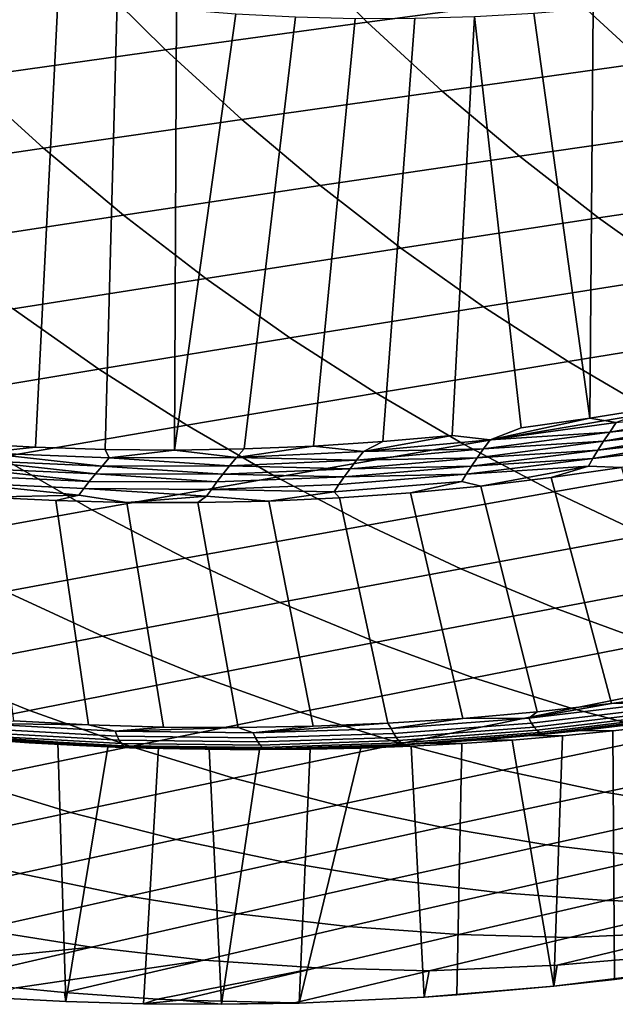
# Model space of a CAD drawing. Header units: metres. Extents: x -240 to 45, y -77 to 27.
# Tile 66 of 256: x -219 to -215, y -22 to -15. Entities that reach past the tile are written whole.
import ezdxf

# ---------------------------------------------------------------- set-up
doc = ezdxf.new("R2010")
doc.units = ezdxf.units.M
doc.layers.add('solid_102011X2', color=7, linetype='CONTINUOUS')

msp = doc.modelspace()

# ---------------------------------------------------------------- linework, layer by layer
at = {"layer": 'solid_102011X2'}
for points in [[(-215.677292, -14.463412, 301.126282), (-217.053131, -14.640381, 299.46698), (-216.565979, -15.124961, 299.124695), (-215.198685, -14.941813, 300.784454)], [(-217.053131, -14.640381, 299.46698), (-218.416519, -14.819223, 297.797821), (-217.920425, -15.309995, 297.455536), (-216.565979, -15.124961, 299.124695)], [(-213.820312, -14.760844, 302.435303), (-215.198685, -14.941813, 300.784454), (-214.704819, -15.397305, 300.431702), (-213.33493, -15.21044, 302.083466)], [(-218.416519, -14.819223, 297.797821), (-219.765701, -14.999675, 296.118256), (-219.260284, -15.496622, 295.776398), (-217.920425, -15.309995, 297.455536)], [(-218.639999, -14.94262, 272.71109), (-218.791824, -17.974382, 272.748962), (-219.257584, -17.948479, 272.865082), (-219.03479, -14.87911, 272.80954)], [(-218.24353, -14.995458, 272.612244), (-218.325455, -17.989119, 272.63266), (-218.791824, -17.974382, 272.748962), (-218.639999, -14.94262, 272.71109)], [(-215.198685, -14.941813, 300.784454), (-216.565979, -15.124961, 299.124695), (-216.063263, -15.586383, 298.771484), (-214.704819, -15.397305, 300.431702)], [(-217.845795, -15.037552, 272.513092), (-217.85881, -17.992682, 272.516327), (-218.325455, -17.989119, 272.63266), (-218.24353, -14.995458, 272.612244)], [(-217.845795, -15.037552, 272.513092), (-217.447021, -15.068887, 272.413666), (-217.85881, -17.992682, 272.516327)], [(-215.448334, -15.063381, 271.915314), (-215.049789, -15.029863, 271.815948), (-215.071915, -17.779783, 271.821472)], [(-215.049789, -15.029863, 271.815948), (-214.652222, -14.985571, 271.716827), (-214.612701, -17.705599, 271.70697), (-215.071915, -17.779783, 271.821472)], [(-217.047516, -15.089417, 272.314056), (-217.392227, -17.985056, 272.399994), (-217.85881, -17.992682, 272.516327), (-217.447021, -15.068887, 272.413666)], [(-216.647629, -15.099138, 272.214355), (-216.926041, -17.966259, 272.283752), (-217.392227, -17.985056, 272.399994), (-217.047516, -15.089417, 272.314056)], [(-216.247559, -15.098037, 272.114594), (-216.460571, -17.936283, 272.167694), (-216.926041, -17.966259, 272.283752), (-216.647629, -15.099138, 272.214355)], [(-215.847748, -15.08612, 272.014923), (-215.996185, -17.895187, 272.05191), (-216.460571, -17.936283, 272.167694), (-216.247559, -15.098037, 272.114594)], [(-215.741501, -17.924292, 271.991669), (-215.996185, -17.895187, 272.05191), (-215.847748, -15.08612, 272.014923), (-215.533188, -17.842997, 271.936493)], [(-215.847748, -15.08612, 272.014923), (-215.448334, -15.063381, 271.915314), (-215.071915, -17.779783, 271.821472), (-215.533188, -17.842997, 271.936493)], [(-216.565979, -15.124961, 299.124695), (-217.920425, -15.309995, 297.455536), (-217.408478, -15.77735, 297.102264), (-216.063263, -15.586383, 298.771484)], [(-217.920425, -15.309995, 297.455536), (-219.260284, -15.496622, 295.776398), (-218.738693, -15.969887, 295.423553), (-217.408478, -15.77735, 297.102264)], [(-214.704819, -15.397305, 300.431702), (-216.063263, -15.586383, 298.771484), (-215.545746, -16.023918, 298.407867), (-214.196426, -15.829173, 300.068573)], [(-219.260284, -15.496622, 295.776398), (-220.58371, -15.684548, 294.086639), (-220.052032, -16.16367, 293.734772), (-218.738693, -15.969887, 295.423553)], [(-216.063263, -15.586383, 298.771484), (-217.408478, -15.77735, 297.102264), (-216.881439, -16.220551, 296.738586), (-215.545746, -16.023918, 298.407867)], [(-217.408478, -15.77735, 297.102264), (-218.738693, -15.969887, 295.423553), (-218.201691, -16.41872, 295.060303), (-216.881439, -16.220551, 296.738586)], [(-214.196426, -15.829173, 300.068573), (-215.545746, -16.023918, 298.407867), (-215.014236, -16.436905, 298.034363), (-213.674316, -16.236759, 299.695648)], [(-218.738693, -15.969887, 295.423553), (-220.052032, -16.16367, 293.734772), (-219.504669, -16.618074, 293.372467), (-218.201691, -16.41872, 295.060303)], [(-215.545746, -16.023918, 298.407867), (-216.881439, -16.220551, 296.738586), (-216.340118, -16.638926, 296.365021), (-215.014236, -16.436905, 298.034363)], [(-216.881439, -16.220551, 296.738586), (-218.201691, -16.41872, 295.060303), (-217.650146, -16.84244, 294.687195), (-216.340118, -16.638926, 296.365021)], [(-213.674316, -16.236759, 299.695648), (-215.014236, -16.436905, 298.034363), (-214.469513, -16.824684, 297.651581), (-213.139252, -16.619421, 299.313446)], [(-218.201691, -16.41872, 295.060303), (-219.504669, -16.618074, 293.372467), (-218.942459, -17.04707, 293.000305), (-217.650146, -16.84244, 294.687195)], [(-215.014236, -16.436905, 298.034363), (-216.340118, -16.638926, 296.365021), (-215.785324, -17.031805, 295.982178), (-214.469513, -16.824684, 297.651581)], [(-216.340118, -16.638926, 296.365021), (-217.650146, -16.84244, 294.687195), (-217.084839, -17.240372, 294.304749), (-215.785324, -17.031805, 295.982178)], [(-214.469513, -16.824684, 297.651581), (-215.785324, -17.031805, 295.982178), (-215.217896, -17.398563, 295.590576), (-213.912415, -17.186638, 297.260101)], [(-217.650146, -16.84244, 294.687195), (-218.942459, -17.04707, 293.000305), (-218.366211, -17.449972, 292.618866), (-217.084839, -17.240372, 294.304749)], [(-218.942459, -17.04707, 293.000305), (-220.215057, -17.25243, 291.303711), (-219.627441, -17.660192, 290.923859), (-218.366211, -17.449972, 292.618866)], [(-215.785324, -17.031805, 295.982178), (-217.084839, -17.240372, 294.304749), (-216.506668, -17.611879, 293.913574), (-215.217896, -17.398563, 295.590576)], [(-213.912415, -17.186638, 297.260101), (-215.217896, -17.398563, 295.590576), (-214.638718, -17.738646, 295.190857), (-213.343796, -17.522221, 296.860504)], [(-217.084839, -17.240372, 294.304749), (-218.366211, -17.449972, 292.618866), (-217.77684, -17.826138, 292.228729), (-216.506668, -17.611879, 293.913574)], [(-215.217896, -17.398563, 295.590576), (-216.506668, -17.611879, 293.913574), (-215.916489, -17.956396, 293.514282), (-214.638718, -17.738646, 295.190857)], [(-218.366211, -17.449972, 292.618866), (-219.627441, -17.660192, 290.923859), (-219.026413, -18.040897, 290.53537), (-217.77684, -17.826138, 292.228729)], [(-216.506668, -17.611879, 293.913574), (-217.77684, -17.826138, 292.228729), (-217.175217, -18.174994, 291.830444), (-215.916489, -17.956396, 293.514282)], [(-214.638718, -17.738646, 295.190857), (-215.916489, -17.956396, 293.514282), (-215.315216, -18.273363, 293.107452), (-214.04866, -18.051498, 294.7836)], [(-214.895523, -17.809395, 271.780731), (-215.071915, -17.779783, 271.821472), (-214.612701, -17.705599, 271.70697)], [(-214.097794, -17.722937, 271.591522), (-214.939453, -17.87261, 271.801392), (-214.895523, -17.809395, 271.780731)], [(-214.137726, -17.786568, 271.617523), (-214.939453, -17.87261, 271.801392), (-214.097794, -17.722937, 271.591522)], [(-215.741501, -17.924292, 271.991669), (-215.533188, -17.842997, 271.936493), (-215.071915, -17.779783, 271.821472)], [(-214.895523, -17.809395, 271.780731), (-215.741501, -17.924292, 271.991669), (-215.071915, -17.779783, 271.821472)], [(-214.939453, -17.87261, 271.801392), (-215.741501, -17.924292, 271.991669), (-214.895523, -17.809395, 271.780731)], [(-214.137726, -17.786568, 271.617523), (-214.980545, -17.934048, 271.827667), (-214.939453, -17.87261, 271.801392)], [(-214.174393, -17.847563, 271.648804), (-214.980545, -17.934048, 271.827667), (-214.137726, -17.786568, 271.617523)], [(-217.77684, -17.826138, 292.228729), (-219.026413, -18.040897, 290.53537), (-218.412903, -18.393961, 290.138763), (-217.175217, -18.174994, 291.830444)], [(-214.939453, -17.87261, 271.801392), (-215.786514, -17.98526, 272.012573), (-215.741501, -17.924292, 271.991669)], [(-214.980545, -17.934048, 271.827667), (-215.786514, -17.98526, 272.012573), (-214.939453, -17.87261, 271.801392)], [(-214.174393, -17.847563, 271.648804), (-215.018326, -17.992949, 271.859222), (-214.980545, -17.934048, 271.827667)], [(-214.207245, -17.905165, 271.684998), (-215.018326, -17.992949, 271.859222), (-214.174393, -17.847563, 271.648804)], [(-219.149826, -18.01152, 272.841461), (-219.257584, -17.948479, 272.865082), (-218.791824, -17.974382, 272.748962)], [(-216.591461, -18.002026, 272.203583), (-216.926041, -17.966259, 272.283752), (-216.460571, -17.936283, 272.167694)], [(-216.591461, -18.002026, 272.203583), (-216.460571, -17.936283, 272.167694), (-215.996185, -17.895187, 272.05191)], [(-215.741501, -17.924292, 271.991669), (-216.591461, -18.002026, 272.203583), (-215.996185, -17.895187, 272.05191)], [(-215.786514, -17.98526, 272.012573), (-216.591461, -18.002026, 272.203583), (-215.741501, -17.924292, 271.991669)], [(-214.980545, -17.934048, 271.827667), (-215.82869, -18.044523, 272.039124), (-215.786514, -17.98526, 272.012573)], [(-215.018326, -17.992949, 271.859222), (-215.82869, -18.044523, 272.039124), (-214.980545, -17.934048, 271.827667)], [(-214.207245, -17.905165, 271.684998), (-215.052231, -18.048588, 271.895691), (-215.018326, -17.992949, 271.859222)], [(-214.235764, -17.958656, 271.725616), (-215.052231, -18.048588, 271.895691), (-214.207245, -17.905165, 271.684998)], [(-218.344849, -18.100021, 272.650452), (-219.198227, -18.063761, 272.86322), (-219.149826, -18.01152, 272.841461)], [(-218.297165, -18.045645, 272.628876), (-219.149826, -18.01152, 272.841461), (-218.791824, -17.974382, 272.748962), (-218.325455, -17.989119, 272.63266)], [(-218.344849, -18.100021, 272.650452), (-219.149826, -18.01152, 272.841461), (-218.297165, -18.045645, 272.628876)], [(-218.297165, -18.045645, 272.628876), (-218.325455, -17.989119, 272.63266), (-217.85881, -17.992682, 272.516327)], [(-217.443863, -18.042486, 272.416107), (-218.297165, -18.045645, 272.628876), (-217.85881, -17.992682, 272.516327)], [(-217.443863, -18.042486, 272.416107), (-217.85881, -17.992682, 272.516327), (-217.392227, -17.985056, 272.399994)], [(-217.443863, -18.042486, 272.416107), (-217.392227, -17.985056, 272.399994), (-216.926041, -17.966259, 272.283752)], [(-216.591461, -18.002026, 272.203583), (-217.443863, -18.042486, 272.416107), (-216.926041, -17.966259, 272.283752)], [(-216.637466, -18.060768, 272.224762), (-217.443863, -18.042486, 272.416107), (-216.591461, -18.002026, 272.203583)], [(-215.916489, -17.956396, 293.514282), (-217.175217, -18.174994, 291.830444), (-216.562271, -18.495974, 291.424652), (-215.315216, -18.273363, 293.107452)], [(-215.786514, -17.98526, 272.012573), (-216.637466, -18.060768, 272.224762), (-216.591461, -18.002026, 272.203583)], [(-215.82869, -18.044523, 272.039124), (-216.637466, -18.060768, 272.224762), (-215.786514, -17.98526, 272.012573)], [(-215.018326, -17.992949, 271.859222), (-215.867477, -18.101351, 272.070953), (-215.82869, -18.044523, 272.039124)], [(-215.052231, -18.048588, 271.895691), (-215.867477, -18.101351, 272.070953), (-215.018326, -17.992949, 271.859222)], [(-215.052231, -18.048588, 271.895691), (-214.235764, -17.958656, 271.725616), (-214.86113, -18.110424, 271.919861), (-215.081741, -18.100269, 271.936554)], [(-219.026413, -18.040897, 290.53537), (-220.253357, -18.255711, 288.832855), (-219.627518, -18.612823, 288.43866), (-218.412903, -18.393961, 290.138763)], [(-218.389618, -18.152905, 272.677643), (-219.243683, -18.114574, 272.890564), (-219.198227, -18.063761, 272.86322)], [(-218.389618, -18.152905, 272.677643), (-219.198227, -18.063761, 272.86322), (-218.344849, -18.100021, 272.650452)], [(-217.490768, -18.09903, 272.4375), (-218.344849, -18.100021, 272.650452), (-218.297165, -18.045645, 272.628876)], [(-217.490768, -18.09903, 272.4375), (-218.297165, -18.045645, 272.628876), (-217.443863, -18.042486, 272.416107)], [(-216.637466, -18.060768, 272.224762), (-217.490768, -18.09903, 272.4375), (-217.443863, -18.042486, 272.416107)], [(-216.680603, -18.11788, 272.251526), (-217.490768, -18.09903, 272.4375), (-216.637466, -18.060768, 272.224762)], [(-215.82869, -18.044523, 272.039124), (-216.680603, -18.11788, 272.251526), (-216.637466, -18.060768, 272.224762)], [(-215.867477, -18.101351, 272.070953), (-216.680603, -18.11788, 272.251526), (-215.82869, -18.044523, 272.039124)], [(-215.052231, -18.048588, 271.895691), (-215.902344, -18.155041, 272.107635), (-215.867477, -18.101351, 272.070953)], [(-215.081741, -18.100269, 271.936554), (-215.902344, -18.155041, 272.107635), (-215.052231, -18.048588, 271.895691)], [(-214.04866, -18.051498, 294.7836), (-215.315216, -18.273363, 293.107452), (-214.703735, -18.562269, 292.693695), (-213.448624, -18.336617, 294.369446)], [(-218.430908, -18.203644, 272.710083), (-219.285645, -18.163336, 272.923187), (-219.243683, -18.114574, 272.890564)], [(-218.430908, -18.203644, 272.710083), (-219.243683, -18.114574, 272.890564), (-218.389618, -18.152905, 272.677643)], [(-217.534744, -18.154013, 272.464478), (-218.389618, -18.152905, 272.677643), (-218.344849, -18.100021, 272.650452)], [(-217.534744, -18.154013, 272.464478), (-218.344849, -18.100021, 272.650452), (-217.490768, -18.09903, 272.4375)], [(-216.680603, -18.11788, 272.251526), (-217.534744, -18.154013, 272.464478), (-217.490768, -18.09903, 272.4375)], [(-216.720306, -18.172653, 272.283569), (-217.534744, -18.154013, 272.464478), (-216.680603, -18.11788, 272.251526)], [(-215.867477, -18.101351, 272.070953), (-216.720306, -18.172653, 272.283569), (-216.680603, -18.11788, 272.251526)], [(-215.902344, -18.155041, 272.107635), (-216.720306, -18.172653, 272.283569), (-215.867477, -18.101351, 272.070953)], [(-215.902344, -18.155041, 272.107635), (-215.081741, -18.100269, 271.936554), (-215.803482, -18.234211, 272.154785), (-215.932755, -18.204931, 272.148712)], [(-215.081741, -18.100269, 271.936554), (-215.331375, -18.177954, 272.037109), (-215.803482, -18.234211, 272.154785)], [(-215.081741, -18.100269, 271.936554), (-214.86113, -18.110424, 271.919861), (-215.331375, -18.177954, 272.037109)], [(-214.926849, -19.691511, 273.489502), (-215.331375, -18.177954, 272.037109), (-214.86113, -18.110424, 271.919861), (-214.429901, -19.623732, 273.365601)], [(-219.323502, -18.20945, 272.960632), (-218.500778, -18.296234, 272.789001), (-219.131607, -18.308607, 272.984589), (-219.356735, -18.252359, 273.002411)], [(-219.323502, -18.20945, 272.960632), (-219.285645, -18.163336, 272.923187), (-218.430908, -18.203644, 272.710083), (-218.46814, -18.251614, 272.747375)], [(-218.500778, -18.296234, 272.789001), (-219.323502, -18.20945, 272.960632), (-218.46814, -18.251614, 272.747375)], [(-218.46814, -18.251614, 272.747375), (-218.430908, -18.203644, 272.710083), (-217.575287, -18.206755, 272.496765), (-217.611816, -18.256607, 272.533875)], [(-217.575287, -18.206755, 272.496765), (-218.430908, -18.203644, 272.710083), (-218.389618, -18.152905, 272.677643)], [(-217.175217, -18.174994, 291.830444), (-218.412903, -18.393961, 290.138763), (-217.787842, -18.718815, 289.73468), (-216.562271, -18.495974, 291.424652)], [(-217.575287, -18.206755, 272.496765), (-218.389618, -18.152905, 272.677643), (-217.534744, -18.154013, 272.464478)], [(-217.611816, -18.256607, 272.533875), (-217.575287, -18.206755, 272.496765), (-216.720306, -18.172653, 272.283569), (-216.756042, -18.224413, 272.320496)], [(-216.720306, -18.172653, 272.283569), (-217.575287, -18.206755, 272.496765), (-217.534744, -18.154013, 272.464478)], [(-216.787262, -18.272526, 272.361786), (-216.756042, -18.224413, 272.320496), (-215.902344, -18.155041, 272.107635), (-215.932755, -18.204931, 272.148712)], [(-216.787262, -18.272526, 272.361786), (-215.932755, -18.204931, 272.148712), (-216.2771, -18.279127, 272.272888), (-216.751907, -18.312634, 272.391266)], [(-215.902344, -18.155041, 272.107635), (-216.756042, -18.224413, 272.320496), (-216.720306, -18.172653, 272.283569)], [(-215.932755, -18.204931, 272.148712), (-215.803482, -18.234211, 272.154785), (-216.2771, -18.279127, 272.272888)], [(-215.425583, -19.747549, 273.613831), (-215.803482, -18.234211, 272.154785), (-215.331375, -18.177954, 272.037109), (-214.926849, -19.691511, 273.489502)], [(-218.46814, -18.251614, 272.747375), (-217.643784, -18.302961, 272.575348), (-218.179962, -18.344542, 272.747345), (-218.500778, -18.296234, 272.789001)], [(-217.643784, -18.302961, 272.575348), (-218.46814, -18.251614, 272.747375), (-217.611816, -18.256607, 272.533875)], [(-217.611816, -18.256607, 272.533875), (-216.787262, -18.272526, 272.361786), (-217.227554, -18.334711, 272.509888), (-217.643784, -18.302961, 272.575348)], [(-216.787262, -18.272526, 272.361786), (-217.611816, -18.256607, 272.533875), (-216.756042, -18.224413, 272.320496)], [(-216.787262, -18.272526, 272.361786), (-216.751907, -18.312634, 272.391266), (-217.227554, -18.334711, 272.509888)], [(-216.427078, -19.824146, 273.863556), (-216.751907, -18.312634, 272.391266), (-216.2771, -18.279127, 272.272888), (-215.925781, -19.791782, 273.738556)], [(-215.315216, -18.273363, 293.107452), (-216.562271, -18.495974, 291.424652), (-215.938934, -18.788555, 291.011932), (-214.703735, -18.562269, 292.693695)], [(-215.925781, -19.791782, 273.738556), (-216.2771, -18.279127, 272.272888), (-215.803482, -18.234211, 272.154785), (-215.425583, -19.747549, 273.613831)], [(-218.500778, -18.296234, 272.789001), (-218.656052, -18.332293, 272.866028), (-219.131607, -18.308607, 272.984589)], [(-218.938141, -19.807682, 274.489624), (-219.131607, -18.308607, 272.984589), (-218.656052, -18.332293, 272.866028), (-218.436478, -19.834745, 274.364532)], [(-218.500778, -18.296234, 272.789001), (-218.179962, -18.344542, 272.747345), (-218.656052, -18.332293, 272.866028)], [(-218.436478, -19.834745, 274.364532), (-218.656052, -18.332293, 272.866028), (-218.179962, -18.344542, 272.747345), (-217.934189, -19.849928, 274.239319)], [(-217.643784, -18.302961, 272.575348), (-217.70369, -18.34535, 272.628601), (-218.179962, -18.344542, 272.747345)], [(-217.934189, -19.849928, 274.239319), (-218.179962, -18.344542, 272.747345), (-217.70369, -18.34535, 272.628601), (-217.431625, -19.853226, 274.114014)], [(-217.643784, -18.302961, 272.575348), (-217.227554, -18.334711, 272.509888), (-217.70369, -18.34535, 272.628601)], [(-217.431625, -19.853226, 274.114014), (-217.70369, -18.34535, 272.628601), (-217.227554, -18.334711, 272.509888), (-216.929138, -19.844629, 273.988739)], [(-216.929138, -19.844629, 273.988739), (-217.227554, -18.334711, 272.509888), (-216.751907, -18.312634, 272.391266), (-216.427078, -19.824146, 273.863556)], [(-218.412903, -18.393961, 290.138763), (-219.627518, -18.612823, 288.43866), (-218.989899, -18.94138, 288.037048), (-217.787842, -18.718815, 289.73468)], [(-216.562271, -18.495974, 291.424652), (-217.787842, -18.718815, 289.73468), (-217.152176, -19.014929, 289.32373), (-215.938934, -18.788555, 291.011932)], [(-214.703735, -18.562269, 292.693695), (-215.938934, -18.788555, 291.011932), (-215.306137, -19.052294, 290.592957), (-214.083023, -18.822672, 292.273682)], [(-217.787842, -18.718815, 289.73468), (-218.989899, -18.94138, 288.037048), (-218.341476, -19.240847, 287.628601), (-217.152176, -19.014929, 289.32373)], [(-215.938934, -18.788555, 291.011932), (-217.152176, -19.014929, 289.32373), (-216.506882, -19.281853, 288.906525), (-215.306137, -19.052294, 290.592957)], [(-214.083023, -18.822672, 292.273682), (-215.306137, -19.052294, 290.592957), (-214.664871, -19.286747, 290.168365), (-213.453995, -19.054138, 291.848022)], [(-218.989899, -18.94138, 288.037048), (-220.166428, -19.163157, 286.331238), (-219.504822, -19.465765, 285.926117), (-218.341476, -19.240847, 287.628601)], [(-217.152176, -19.014929, 289.32373), (-218.341476, -19.240847, 287.628601), (-217.683258, -19.510769, 287.213959), (-216.506882, -19.281853, 288.906525)], [(-215.306137, -19.052294, 290.592957), (-216.506882, -19.281853, 288.906525), (-215.852951, -19.519138, 288.483704), (-214.664871, -19.286747, 290.168365)], [(-218.341476, -19.240847, 287.628601), (-219.504822, -19.465765, 285.926117), (-218.833237, -19.738468, 285.514893), (-217.683258, -19.510769, 287.213959)], [(-216.506882, -19.281853, 288.906525), (-217.683258, -19.510769, 287.213959), (-217.016205, -19.750698, 286.793732), (-215.852951, -19.519138, 288.483704)], [(-214.664871, -19.286747, 290.168365), (-215.852951, -19.519138, 288.483704), (-215.191345, -19.726393, 288.055939), (-214.016098, -19.491528, 289.73877)], [(-219.504822, -19.465765, 285.926117), (-220.640182, -19.689138, 284.215881), (-219.954819, -19.964371, 283.80896), (-218.833237, -19.738468, 285.514893)], [(-217.683258, -19.510769, 287.213959), (-218.833237, -19.738468, 285.514893), (-218.152679, -19.980814, 285.098145), (-217.016205, -19.750698, 286.793732)], [(-215.852951, -19.519138, 288.483704), (-217.016205, -19.750698, 286.793732), (-216.34137, -19.960232, 286.368591), (-215.191345, -19.726393, 288.055939)], [(-214.016098, -19.491528, 289.73877), (-215.191345, -19.726393, 288.055939), (-214.523117, -19.903301, 287.623871), (-213.360825, -19.666321, 289.304871)], [(-214.56163, -19.68182, 273.441284), (-214.926849, -19.691511, 273.489502), (-214.429901, -19.623732, 273.365601)], [(-215.191345, -19.726393, 288.055939), (-216.34137, -19.960232, 286.368591), (-215.65979, -20.139055, 285.939209), (-214.523117, -19.903301, 287.623871)], [(-214.56163, -19.68182, 273.441284), (-215.481949, -19.791443, 273.670746), (-214.926849, -19.691511, 273.489502)], [(-214.541702, -19.713379, 273.483459), (-215.463455, -19.823372, 273.713287), (-215.481949, -19.791443, 273.670746), (-214.56163, -19.68182, 273.441284)], [(-215.481949, -19.791443, 273.670746), (-215.425583, -19.747549, 273.613831), (-214.926849, -19.691511, 273.489502)], [(-214.522415, -19.739759, 273.529266), (-215.445374, -19.850061, 273.759399), (-215.463455, -19.823372, 273.713287), (-214.541702, -19.713379, 273.483459)], [(-218.833237, -19.738468, 285.514893), (-219.954819, -19.964371, 283.80896), (-219.260345, -20.208874, 283.396637), (-218.152679, -19.980814, 285.098145)], [(-217.016205, -19.750698, 286.793732), (-218.152679, -19.980814, 285.098145), (-217.464203, -20.1924, 284.676544), (-216.34137, -19.960232, 286.368591)], [(-216.405945, -19.860786, 273.901123), (-216.427078, -19.824146, 273.863556), (-215.925781, -19.791782, 273.738556)], [(-215.481949, -19.791443, 273.670746), (-216.405945, -19.860786, 273.901123), (-215.925781, -19.791782, 273.738556)], [(-215.463455, -19.823372, 273.713287), (-216.388901, -19.893017, 273.944031), (-216.405945, -19.860786, 273.901123), (-215.481949, -19.791443, 273.670746)], [(-215.481949, -19.791443, 273.670746), (-215.925781, -19.791782, 273.738556), (-215.425583, -19.747549, 273.613831)], [(-214.504028, -19.76063, 273.578125), (-215.427933, -19.871176, 273.808472), (-215.445374, -19.850061, 273.759399), (-214.522415, -19.739759, 273.529266)], [(-214.486771, -19.775726, 273.629425), (-215.411346, -19.88645, 273.859924), (-215.427933, -19.871176, 273.808472), (-214.504028, -19.76063, 273.578125)], [(-214.47084, -19.784861, 273.682465), (-215.395828, -19.895691, 273.913086), (-215.411346, -19.88645, 273.859924), (-214.486771, -19.775726, 273.629425)], [(-214.47084, -19.784861, 273.682465), (-215.129288, -19.872618, 273.904327), (-215.395828, -19.895691, 273.913086)], [(-214.47084, -19.784861, 273.682465), (-214.794693, -19.83322, 273.820923), (-215.129288, -19.872618, 273.904327)], [(-219.183395, -19.826593, 274.593597), (-218.938141, -19.807682, 274.489624), (-218.436478, -19.834745, 274.364532)], [(-218.258316, -19.878353, 274.362946), (-219.183395, -19.826593, 274.593597), (-218.436478, -19.834745, 274.364532)], [(-218.244186, -19.910982, 274.406586), (-219.170731, -19.859316, 274.637604), (-219.183395, -19.826593, 274.593597), (-218.258316, -19.878353, 274.362946)], [(-218.229736, -19.938255, 274.453613), (-219.157516, -19.886669, 274.684937), (-219.170731, -19.859316, 274.637604), (-218.244186, -19.910982, 274.406586)], [(-218.258316, -19.878353, 274.362946), (-218.436478, -19.834745, 274.364532), (-217.934189, -19.849928, 274.239319)], [(-218.258316, -19.878353, 274.362946), (-217.934189, -19.849928, 274.239319), (-217.431625, -19.853226, 274.114014)], [(-217.331955, -19.889757, 274.131989), (-218.258316, -19.878353, 274.362946), (-217.431625, -19.853226, 274.114014)], [(-217.331955, -19.889757, 274.131989), (-217.431625, -19.853226, 274.114014), (-216.929138, -19.844629, 273.988739)], [(-217.331955, -19.889757, 274.131989), (-216.929138, -19.844629, 273.988739), (-216.427078, -19.824146, 273.863556)], [(-216.405945, -19.860786, 273.901123), (-217.331955, -19.889757, 274.131989), (-216.427078, -19.824146, 273.863556)], [(-216.388901, -19.893017, 273.944031), (-217.31636, -19.92222, 274.175262), (-217.331955, -19.889757, 274.131989), (-216.405945, -19.860786, 273.901123)], [(-215.445374, -19.850061, 273.759399), (-216.372009, -19.919958, 273.990417), (-216.388901, -19.893017, 273.944031), (-215.463455, -19.823372, 273.713287)], [(-215.427933, -19.871176, 273.808472), (-216.35553, -19.941273, 274.039764), (-216.372009, -19.919958, 273.990417), (-215.445374, -19.850061, 273.759399)], [(-214.794693, -19.83322, 273.820923), (-214.580658, -19.836493, 274.790833), (-214.917526, -19.875711, 274.874817), (-215.129288, -19.872618, 273.904327)], [(-214.917526, -19.875711, 274.874817), (-214.580658, -19.836493, 274.790833), (-214.447281, -21.480793, 274.757568), (-214.908295, -21.541716, 274.872528)], [(-218.83403, -19.955633, 274.828033), (-218.642838, -19.952414, 275.80365), (-218.98056, -19.927132, 275.887848), (-219.170349, -19.931248, 274.911896)], [(-219.116287, -19.933424, 274.840698), (-218.83403, -19.955633, 274.828033), (-219.170349, -19.931248, 274.911896)], [(-218.215179, -19.959831, 274.503418), (-219.143921, -19.908306, 274.734985), (-219.157516, -19.886669, 274.684937), (-218.229736, -19.938255, 274.453613)], [(-218.200684, -19.975437, 274.555389), (-219.130127, -19.923958, 274.787109), (-219.143921, -19.908306, 274.734985), (-218.215179, -19.959831, 274.503418)], [(-218.186432, -19.984879, 274.608856), (-219.116287, -19.933424, 274.840698), (-219.130127, -19.923958, 274.787109), (-218.200684, -19.975437, 274.555389)], [(-218.186432, -19.984879, 274.608856), (-218.83403, -19.955633, 274.828033), (-219.116287, -19.933424, 274.840698)], [(-218.98056, -19.927132, 275.887848), (-218.642838, -19.952414, 275.80365), (-218.588135, -21.690367, 275.790009), (-219.109741, -21.663261, 275.920044)], [(-217.31636, -19.92222, 274.175262), (-218.244186, -19.910982, 274.406586), (-218.258316, -19.878353, 274.362946), (-217.331955, -19.889757, 274.131989)], [(-217.30069, -19.949356, 274.221985), (-218.229736, -19.938255, 274.453613), (-218.244186, -19.910982, 274.406586), (-217.31636, -19.92222, 274.175262)], [(-216.372009, -19.919958, 273.990417), (-217.30069, -19.949356, 274.221985), (-217.31636, -19.92222, 274.175262), (-216.388901, -19.893017, 273.944031)], [(-216.35553, -19.941273, 274.039764), (-217.285172, -19.970825, 274.271545), (-217.30069, -19.949356, 274.221985), (-216.372009, -19.919958, 273.990417)], [(-215.411346, -19.88645, 273.859924), (-216.339645, -19.95669, 274.09137), (-216.35553, -19.941273, 274.039764), (-215.427933, -19.871176, 273.808472)], [(-215.395828, -19.895691, 273.913086), (-216.324539, -19.966017, 274.144653), (-216.339645, -19.95669, 274.09137), (-215.411346, -19.88645, 273.859924)], [(-215.395828, -19.895691, 273.913086), (-216.136902, -19.959087, 274.155579), (-216.324539, -19.966017, 274.144653)], [(-215.395828, -19.895691, 273.913086), (-215.800491, -19.935564, 274.071686), (-216.136902, -19.959087, 274.155579)], [(-215.395828, -19.895691, 273.913086), (-215.464584, -19.906736, 273.987946), (-215.800491, -19.935564, 274.071686)], [(-215.464584, -19.906736, 273.987946), (-215.255173, -19.909597, 274.959015), (-215.593231, -19.938103, 275.043304), (-215.800491, -19.935564, 274.071686)], [(-214.523117, -19.903301, 287.623871), (-215.65979, -20.139055, 285.939209), (-214.972488, -20.286854, 285.506195), (-213.849289, -20.049551, 287.188141)], [(-215.593231, -19.938103, 275.043304), (-215.255173, -19.909597, 274.959015), (-215.313919, -21.587433, 274.973663)], [(-215.129288, -19.872618, 273.904327), (-214.917526, -19.875711, 274.874817), (-215.255173, -19.909597, 274.959015), (-215.464584, -19.906736, 273.987946)], [(-215.395828, -19.895691, 273.913086), (-215.129288, -19.872618, 273.904327), (-215.464584, -19.906736, 273.987946)], [(-215.255173, -19.909597, 274.959015), (-214.917526, -19.875711, 274.874817), (-214.908295, -21.541716, 274.872528), (-215.313919, -21.587433, 274.973663)], [(-218.152679, -19.980814, 285.098145), (-219.260345, -20.208874, 283.396637), (-218.557831, -20.422251, 282.979523), (-217.464203, -20.1924, 284.676544)], [(-218.497269, -19.974705, 274.74408), (-218.304672, -19.972328, 275.71933), (-218.642838, -19.952414, 275.80365), (-218.83403, -19.955633, 274.828033)], [(-218.186432, -19.984879, 274.608856), (-218.497269, -19.974705, 274.74408), (-218.83403, -19.955633, 274.828033)], [(-218.642838, -19.952414, 275.80365), (-218.304672, -19.972328, 275.71933), (-218.588135, -21.690367, 275.790009)], [(-217.965988, -19.986893, 275.634888), (-218.066528, -21.705505, 275.659943), (-218.588135, -21.690367, 275.790009), (-218.304672, -19.972328, 275.71933)], [(-218.160217, -19.988457, 274.660034), (-217.965988, -19.986893, 275.634888), (-218.304672, -19.972328, 275.71933), (-218.497269, -19.974705, 274.74408)], [(-218.186432, -19.984879, 274.608856), (-218.160217, -19.988457, 274.660034), (-218.497269, -19.974705, 274.74408)], [(-217.285172, -19.970825, 274.271545), (-218.215179, -19.959831, 274.503418), (-218.229736, -19.938255, 274.453613), (-217.30069, -19.949356, 274.221985)], [(-217.269974, -19.986353, 274.323334), (-218.200684, -19.975437, 274.555389), (-218.215179, -19.959831, 274.503418), (-217.285172, -19.970825, 274.271545)], [(-217.255295, -19.995747, 274.376709), (-218.186432, -19.984879, 274.608856), (-218.200684, -19.975437, 274.555389), (-217.269974, -19.986353, 274.323334)], [(-217.255295, -19.995747, 274.376709), (-218.160217, -19.988457, 274.660034), (-218.186432, -19.984879, 274.608856)], [(-217.822937, -19.996885, 274.575928), (-217.62706, -19.996082, 275.550385), (-217.965988, -19.986893, 275.634888), (-218.160217, -19.988457, 274.660034)], [(-217.255295, -19.995747, 274.376709), (-217.822937, -19.996885, 274.575928), (-218.160217, -19.988457, 274.660034)], [(-217.965988, -19.986893, 275.634888), (-217.62706, -19.996082, 275.550385), (-217.544815, -21.708736, 275.529877), (-218.066528, -21.705505, 275.659943)], [(-217.255295, -19.995747, 274.376709), (-217.485535, -19.999983, 274.491821), (-217.822937, -19.996885, 274.575928)], [(-217.485535, -19.999983, 274.491821), (-217.288071, -19.999884, 275.465851), (-217.62706, -19.996082, 275.550385), (-217.822937, -19.996885, 274.575928)], [(-217.62706, -19.996082, 275.550385), (-217.288071, -19.999884, 275.465851), (-217.544815, -21.708736, 275.529877)], [(-216.948898, -19.998304, 275.381287), (-217.023041, -21.700039, 275.39978), (-217.544815, -21.708736, 275.529877), (-217.288071, -19.999884, 275.465851)], [(-217.255295, -19.995747, 274.376709), (-217.148148, -19.997749, 274.407684), (-217.485535, -19.999983, 274.491821)], [(-217.148148, -19.997749, 274.407684), (-216.948898, -19.998304, 275.381287), (-217.288071, -19.999884, 275.465851), (-217.485535, -19.999983, 274.491821)], [(-216.34137, -19.960232, 286.368591), (-217.464203, -20.1924, 284.676544), (-216.76886, -20.372908, 284.250732), (-215.65979, -20.139055, 285.939209)], [(-216.339645, -19.95669, 274.09137), (-217.269974, -19.986353, 274.323334), (-217.285172, -19.970825, 274.271545), (-216.35553, -19.941273, 274.039764)], [(-216.324539, -19.966017, 274.144653), (-217.255295, -19.995747, 274.376709), (-217.269974, -19.986353, 274.323334), (-216.339645, -19.95669, 274.09137)], [(-216.324539, -19.966017, 274.144653), (-217.148148, -19.997749, 274.407684), (-217.255295, -19.995747, 274.376709)], [(-216.324539, -19.966017, 274.144653), (-216.810822, -19.990187, 274.323608), (-217.148148, -19.997749, 274.407684)], [(-216.810822, -19.990187, 274.323608), (-216.609756, -19.991339, 275.296753), (-216.948898, -19.998304, 275.381287), (-217.148148, -19.997749, 274.407684)], [(-216.609756, -19.991339, 275.296753), (-216.270752, -19.978979, 275.212219), (-216.184479, -21.660894, 275.190704), (-217.023041, -21.700039, 275.39978)], [(-216.948898, -19.998304, 275.381287), (-216.609756, -19.991339, 275.296753), (-217.023041, -21.700039, 275.39978)], [(-216.324539, -19.966017, 274.144653), (-216.473709, -19.977299, 274.239532), (-216.810822, -19.990187, 274.323608)], [(-216.473709, -19.977299, 274.239532), (-216.270752, -19.978979, 275.212219), (-216.609756, -19.991339, 275.296753), (-216.810822, -19.990187, 274.323608)], [(-216.136902, -19.959087, 274.155579), (-215.931808, -19.961229, 275.127716), (-216.270752, -19.978979, 275.212219), (-216.473709, -19.977299, 274.239532)], [(-216.324539, -19.966017, 274.144653), (-216.136902, -19.959087, 274.155579), (-216.473709, -19.977299, 274.239532)], [(-216.270752, -19.978979, 275.212219), (-215.931808, -19.961229, 275.127716), (-215.965652, -21.645569, 275.136139), (-216.184479, -21.660894, 275.190704)], [(-215.800491, -19.935564, 274.071686), (-215.593231, -19.938103, 275.043304), (-215.931808, -19.961229, 275.127716), (-216.136902, -19.959087, 274.155579)], [(-215.931808, -19.961229, 275.127716), (-215.593231, -19.938103, 275.043304), (-215.313919, -21.587433, 274.973663), (-215.965652, -21.645569, 275.136139)], [(-213.849289, -20.049551, 287.188141), (-214.972488, -20.286854, 285.506195), (-214.280533, -20.403372, 285.070221), (-213.170868, -20.164888, 286.749451)], [(-217.464203, -20.1924, 284.676544), (-218.557831, -20.422251, 282.979523), (-217.848358, -20.604177, 282.558289), (-216.76886, -20.372908, 284.250732)], [(-215.65979, -20.139055, 285.939209), (-216.76886, -20.372908, 284.250732), (-216.067719, -20.522022, 283.82135), (-214.972488, -20.286854, 285.506195)], [(-219.260345, -20.208874, 283.396637), (-220.337234, -20.434267, 281.688904), (-219.6203, -20.649136, 281.277344), (-218.557831, -20.422251, 282.979523)], [(-214.972488, -20.286854, 285.506195), (-216.067719, -20.522022, 283.82135), (-215.361847, -20.639486, 283.389069), (-214.280533, -20.403372, 285.070221)], [(-216.76886, -20.372908, 284.250732), (-217.848358, -20.604177, 282.558289), (-217.133026, -20.754341, 282.133545), (-216.067719, -20.522022, 283.82135)], [(-218.557831, -20.422251, 282.979523), (-219.6203, -20.649136, 281.277344), (-218.896347, -20.832184, 280.861725), (-217.848358, -20.604177, 282.558289)], [(-214.280533, -20.403372, 285.070221), (-215.361847, -20.639486, 283.389069), (-214.652359, -20.725124, 282.954529), (-213.584991, -20.488432, 284.631989)], [(-216.067719, -20.522022, 283.82135), (-217.133026, -20.754341, 282.133545), (-216.412903, -20.872484, 281.705963), (-215.361847, -20.639486, 283.389069)], [(-219.6203, -20.649136, 281.277344), (-220.649628, -20.872412, 279.569733), (-219.910828, -21.056248, 279.160858), (-218.896347, -20.832184, 280.861725)], [(-217.848358, -20.604177, 282.558289), (-218.896347, -20.832184, 280.861725), (-218.166458, -20.983097, 280.442688), (-217.133026, -20.754341, 282.133545)], [(-215.361847, -20.639486, 283.389069), (-216.412903, -20.872484, 281.705963), (-215.689133, -20.958437, 281.276184), (-214.652359, -20.725124, 282.954529)], [(-214.652359, -20.725124, 282.954529), (-215.689133, -20.958437, 281.276184), (-214.962814, -21.01203, 280.844879), (-213.940323, -20.778767, 282.518433)], [(-217.133026, -20.754341, 282.133545), (-218.166458, -20.983097, 280.442688), (-217.431763, -21.101624, 280.020905), (-216.412903, -20.872484, 281.705963)], [(-213.940323, -20.778767, 282.518433), (-214.962814, -21.01203, 280.844879), (-214.235062, -21.033154, 280.41272), (-213.226837, -20.800303, 282.081451)], [(-218.896347, -20.832184, 280.861725), (-219.910828, -21.056248, 279.160858), (-219.166061, -21.207579, 278.748688), (-218.166458, -20.983097, 280.442688)], [(-216.412903, -20.872484, 281.705963), (-217.431763, -21.101624, 280.020905), (-216.693405, -21.187593, 279.596985), (-215.689133, -20.958437, 281.276184)], [(-218.166458, -20.983097, 280.442688), (-219.166061, -21.207579, 278.748688), (-218.416489, -21.326157, 278.333862), (-217.431763, -21.101624, 280.020905)], [(-215.689133, -20.958437, 281.276184), (-216.693405, -21.187593, 279.596985), (-215.952515, -21.240845, 279.1716), (-214.962814, -21.01203, 280.844879)], [(-214.962814, -21.01203, 280.844879), (-215.952515, -21.240845, 279.1716), (-215.210236, -21.261272, 278.745422), (-214.235062, -21.033154, 280.41272)], [(-213.398895, -20.996399, 280.16394), (-214.235062, -21.033154, 280.41272), (-215.210236, -21.261272, 278.745422), (-214.362793, -21.223934, 278.503326)], [(-217.431763, -21.101624, 280.020905), (-218.416489, -21.326157, 278.333862), (-217.663254, -21.411818, 277.916992), (-216.693405, -21.187593, 279.596985)], [(-216.693405, -21.187593, 279.596985), (-217.663254, -21.411818, 277.916992), (-216.907547, -21.464405, 277.498749), (-215.952515, -21.240845, 279.1716)], [(-213.513748, -21.152733, 278.269714), (-214.362793, -21.223934, 278.503326), (-215.291824, -21.445698, 276.845551), (-214.431854, -21.373466, 276.619598)], [(-219.166061, -21.207579, 278.748688), (-220.129959, -21.427063, 277.051514), (-219.863678, -21.47209, 276.909943), (-218.416489, -21.326157, 278.333862)], [(-215.952515, -21.240845, 279.1716), (-216.907547, -21.464405, 277.498749), (-216.150497, -21.48382, 277.079773), (-215.210236, -21.261272, 278.745422)], [(-214.362793, -21.223934, 278.503326), (-215.210236, -21.261272, 278.745422), (-216.150497, -21.48382, 277.079773), (-215.291824, -21.445698, 276.845551)], [(-219.863678, -21.47209, 276.909943), (-219.365204, -21.545332, 276.644897), (-218.416489, -21.326157, 278.333862)], [(-218.416489, -21.326157, 278.333862), (-219.365204, -21.545332, 276.644897), (-218.92099, -21.598577, 276.408722), (-217.663254, -21.411818, 277.916992)], [(-214.447281, -21.480793, 274.757568), (-214.431854, -21.373466, 276.619598), (-215.291824, -21.445698, 276.845551), (-215.313919, -21.587433, 274.973663)], [(-218.92099, -21.598577, 276.408722), (-218.596832, -21.630329, 276.236359), (-217.663254, -21.411818, 277.916992)], [(-217.663254, -21.411818, 277.916992), (-218.596832, -21.630329, 276.236359), (-217.973618, -21.674629, 275.904968), (-216.907547, -21.464405, 277.498749)], [(-215.313919, -21.587433, 274.973663), (-215.291824, -21.445698, 276.845551), (-216.150497, -21.48382, 277.079773), (-216.184479, -21.660894, 275.190704)], [(-217.973618, -21.674629, 275.904968), (-217.826035, -21.681902, 275.826508), (-216.907547, -21.464405, 277.498749)], [(-216.907547, -21.464405, 277.498749), (-217.826035, -21.681902, 275.826508), (-217.054031, -21.699965, 275.416016), (-216.150497, -21.48382, 277.079773)], [(-216.150497, -21.48382, 277.079773), (-217.054031, -21.699965, 275.416016), (-217.023041, -21.700039, 275.39978), (-216.184479, -21.660894, 275.190704)], [(-214.447281, -21.480793, 274.757568), (-215.313919, -21.587433, 274.973663), (-214.908295, -21.541716, 274.872528)], [(-218.588135, -21.690367, 275.790009), (-218.596832, -21.630329, 276.236359), (-218.92099, -21.598577, 276.408722), (-219.109741, -21.663261, 275.920044)], [(-218.066528, -21.705505, 275.659943), (-217.973618, -21.674629, 275.904968), (-218.596832, -21.630329, 276.236359), (-218.588135, -21.690367, 275.790009)], [(-215.313919, -21.587433, 274.973663), (-216.184479, -21.660894, 275.190704), (-215.965652, -21.645569, 275.136139)], [(-218.066528, -21.705505, 275.659943), (-217.826035, -21.681902, 275.826508), (-217.973618, -21.674629, 275.904968)], [(-217.544815, -21.708736, 275.529877), (-217.826035, -21.681902, 275.826508), (-218.066528, -21.705505, 275.659943)], [(-217.544815, -21.708736, 275.529877), (-217.054031, -21.699965, 275.416016), (-217.826035, -21.681902, 275.826508)], [(-217.544815, -21.708736, 275.529877), (-217.023041, -21.700039, 275.39978), (-217.054031, -21.699965, 275.416016)]]:
    msp.add_3dface(points, dxfattribs=at)

doc.saveas('drawing.dxf')
